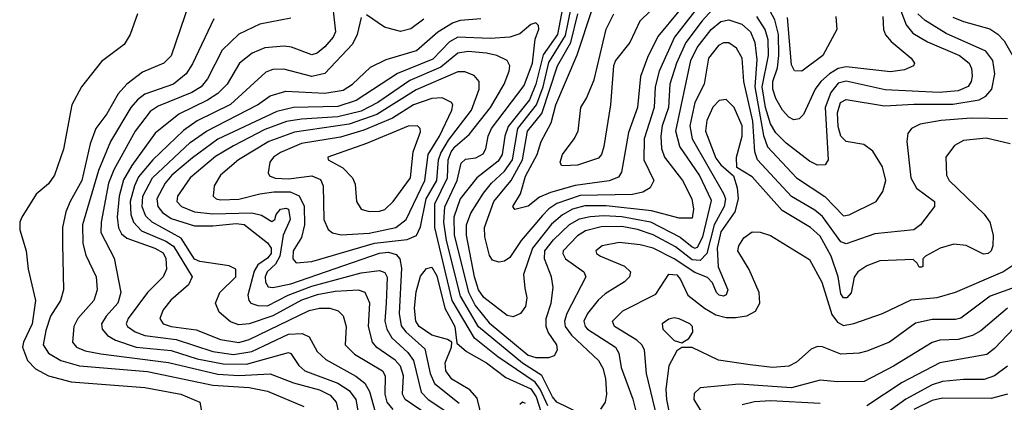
# Model space of a CAD drawing. Extents: x 997026 to 1115308, y 536381 to 619039.
# Tile 233 of 256: x 1027404 to 1031182, y 582944 to 584412. Entities that reach past the tile are written whole.
import ezdxf

# ---------------------------------------------------------------- set-up
doc = ezdxf.new("R2010")
doc.units = 0

msp = doc.modelspace()

# ---------------------------------------------------------------- linework, layer by layer
at = {"layer": '0CON20XD'}
for points in [[(1029502.2, 584537.8), (1029468.4, 584355), (1029413.2, 584276.8), (1029384.8, 584165), (1029360.4, 584105), (1029278.2, 584001.8), (1029265.4, 583965), (1029255.7, 583895), (1029240.1, 583869.9), (1029158, 583805), (1029093.7, 583725), (1029070.2, 583655), (1029070.8, 583585), (1029126.6, 583366.6), (1029151.3, 583315), (1029205, 583249.4), (1029355, 583124.9), (1029385, 583116.3), (1029434.7, 583115.3), (1029455.9, 583124.1), (1029468, 583145), (1029464.7, 583165), (1029432.5, 583212.5), (1029424.1, 583235), (1029424.8, 583265), (1029443.5, 583325), (1029451.1, 583385), (1029444.7, 583425), (1029417.7, 583495), (1029419.5, 583525), (1029452, 583568), (1029514.1, 583625.9), (1029552.6, 583647.4), (1029593.2, 583656.8), (1029645, 583660.8), (1029715, 583656.5), (1029825, 583636.8), (1029938.1, 583578.1), (1029985, 583541), (1029995, 583536), (1030005, 583539), (1030025, 583579.1), (1030058.1, 583718.1), (1030012.5, 583815), (1029936.6, 583925), (1029921.5, 583985), (1029979.3, 584255), (1030004, 584306), (1030057.3, 584375), (1030095, 584405.6), (1030125, 584412.1), (1030175, 584394.8), (1030208.8, 584365), (1030225.1, 584325), (1030232.2, 584257.8), (1030224.5, 584155), (1030258.3, 583968.3), (1030274, 583924), (1030385.1, 583805.1), (1030493.2, 583733.2), (1030565, 583660), (1030587.2, 583662.8), (1030690, 583715), (1030716.6, 583753.4), (1030728, 583795), (1030715, 583848), (1030677.9, 583907.9), (1030642.7, 583932.7), (1030575, 583945.3), (1030555.2, 583965.2), (1030545, 584002), (1030541.8, 584055), (1030553.4, 584095), (1030575, 584106.3), (1030722.2, 584082.2), (1030835, 584087.6)], [(1028599.8, 584515), (1028615.7, 584365), (1028607.3, 584345), (1028575, 584308.4), (1028545, 584284.2), (1028525, 584277.3), (1028447.3, 584307.3), (1028419, 584311), (1028345, 584304), (1028296.1, 584283.9), (1028248.2, 584245), (1028200.6, 584165), (1028165, 584129), (1028125, 584102.8), (1028015, 584049.4), (1027923.4, 583976.6), (1027835, 583853.1), (1027802.7, 583797.3), (1027785.9, 583735), (1027778, 583655), (1027783.1, 583613.1), (1027795, 583590.5), (1027815, 583573.3), (1027922.5, 583535), (1027955, 583517.4), (1027965, 583496), (1027967.3, 583455), (1027954.7, 583425), (1027894.9, 583365.1), (1027820.2, 583265), (1027813.2, 583245), (1027817.6, 583235), (1027847.2, 583215), (1027885, 583199.9), (1028004.7, 583184.7), (1028145, 583139), (1028225, 583127.9), (1028295, 583138.4), (1028435, 583205.7), (1028487.5, 583207.5), (1028514.8, 583194.8), (1028545, 583139.2), (1028578.4, 583108.4), (1028694.2, 583044.2), (1028727.9, 583017.9), (1028745.8, 582985.8), (1028774.1, 582885)], [(1030075, 584465.9), (1030022.5, 584407.5), (1029960.5, 584325), (1029924.3, 584245), (1029898.6, 584165), (1029893.3, 584075), (1029869.7, 584005), (1029864, 583965), (1029867.3, 583917.3), (1029878.7, 583885), (1029947.5, 583795), (1029983.1, 583725), (1029990, 583685), (1029985, 583650), (1029935, 583650.2), (1029829, 583679), (1029655, 583698.5), (1029572.3, 583697.7), (1029525, 583685.4), (1029486.6, 583663.4), (1029445, 583627.5), (1029371.8, 583535), (1029337.7, 583435), (1029342.6, 583382.6), (1029349.6, 583345), (1029345, 583311.2), (1029325.4, 583284.6), (1029297.5, 583272.5), (1029275, 583277.5), (1029185, 583345.7), (1029165, 583375.9), (1029148.8, 583425), (1029118.5, 583585), (1029118.5, 583625), (1029135, 583670.4), (1029183.4, 583746.6), (1029214.4, 583785), (1029265, 583831.3), (1029295.3, 583874.7), (1029315.9, 583994.1), (1029387.7, 584085), (1029412.7, 584155), (1029435, 584248.1), (1029498.2, 584351.8), (1029532.2, 584515)], [(1030028.8, 584491.2), (1029916.6, 584345), (1029857.6, 584215), (1029842.9, 584155), (1029839.1, 584075), (1029800.6, 583955), (1029799.4, 583875), (1029837.8, 583795), (1029823.2, 583766.8), (1029795, 583750.9), (1029755, 583741.7), (1029555, 583738), (1029465, 583706.7), (1029435, 583686.8), (1029409.7, 583660.3), (1029328.1, 583565), (1029285, 583499.1), (1029265, 583485.3), (1029242.3, 583482.3), (1029218.9, 583488.9), (1029207.4, 583507.4), (1029188.5, 583578.5), (1029187.9, 583615), (1029223.2, 583715), (1029290, 583795), (1029332.9, 583875), (1029352.2, 583985), (1029407.6, 584052.4), (1029468.1, 584235), (1029519.1, 584325), (1029545.5, 584435)], [(1028054.7, 584475.3), (1027985, 584273.3), (1027957.8, 584245), (1027875, 584211.1), (1027815.1, 584164.9), (1027782.6, 584127.4), (1027739.1, 584050.9), (1027696.5, 583995), (1027674, 583936), (1027642.8, 583795), (1027597.3, 583715), (1027581.3, 583675), (1027569, 583615), (1027569, 583551), (1027572.7, 583375), (1027560.7, 583335), (1027522, 583275), (1027505, 583220), (1027494.8, 583165), (1027515, 583132.3), (1027561.8, 583105), (1027633.5, 583083.5), (1027895, 583062.6), (1028145, 583009.4), (1028285, 583000.4), (1028355, 582987.2), (1028495, 582927.9)], [(1029933.1, 584445), (1029852.1, 584347.9), (1029813.1, 584266.9), (1029786.3, 584193.7), (1029774.8, 584075), (1029740.1, 583979.9), (1029713, 583827), (1029702, 583808), (1029665.9, 583794.1), (1029535, 583775.8), (1029441.4, 583748.6), (1029398.8, 583731.2), (1029355, 583696), (1029303.8, 583683.8), (1029296.2, 583695), (1029325.6, 583744.4), (1029345, 583812.4), (1029389.3, 583895), (1029404.8, 583945.2), (1029443.8, 584016.2), (1029461.8, 584085), (1029542.8, 584277.2), (1029602, 584455)], [(1029825, 584445.7), (1029784, 584406), (1029745.4, 584325), (1029690, 584255), (1029682.9, 584235), (1029671.2, 584085), (1029645.8, 583925), (1029636.7, 583895), (1029625, 583881.2), (1029545, 583854.2), (1029490.9, 583850.9), (1029483.2, 583853.2), (1029478.6, 583865), (1029487.5, 583895), (1029532.1, 583955), (1029546.5, 583985), (1029557.5, 584075), (1029579.1, 584110.9), (1029608.3, 584181.7), (1029655, 584376.2), (1029683.3, 584435)], [(1030775, 584473.3), (1030805, 584392.7), (1030830.8, 584360.8), (1030887.5, 584327.5), (1031009.6, 584275), (1031047.5, 584245), (1031056.7, 584225), (1031058.5, 584195), (1031055.6, 584175), (1031043.6, 584156.4), (1031005, 584138.8), (1030932.7, 584132.7), (1030725, 584142.6), (1030575, 584176.5), (1030545, 584168.3), (1030516.6, 584133.4), (1030495.4, 584075), (1030505.9, 583874.1), (1030494.7, 583855.3), (1030465, 583854.1), (1030435, 583869.1), (1030345, 583938), (1030305, 583977.7), (1030285, 584012.2), (1030265.3, 584075.3), (1030253.6, 584155), (1030277.2, 584275), (1030276.2, 584335), (1030265.1, 584375.1), (1030232.7, 584425)], [(1030716.5, 584425), (1030718.9, 584375), (1030726.1, 584353.9), (1030748.3, 584328.3), (1030824.4, 584265), (1030837.5, 584245), (1030834, 584235), (1030799.8, 584220.2), (1030745, 584212.7), (1030575, 584230.7), (1030545, 584224.9), (1030511.3, 584205), (1030478, 584175), (1030456.4, 584145), (1030412.1, 584047.9), (1030395, 584031.5), (1030375, 584028.5), (1030355, 584038), (1030331.2, 584065), (1030305, 584109.5), (1030293.4, 584145), (1030294.3, 584175), (1030311.9, 584228.1), (1030317.6, 584275), (1030315.5, 584355), (1030302, 584412), (1030273.9, 584463.9)], [(1027856.5, 584435), (1027827.9, 584355), (1027805, 584317.1), (1027718.6, 584251.4), (1027640.8, 584155), (1027604.3, 584085), (1027571.9, 583915), (1027538.1, 583815), (1027515, 583782.5), (1027467.6, 583742.4), (1027412.9, 583655), (1027404.3, 583635), (1027404.2, 583605.8), (1027428.9, 583525), (1027437.1, 583455), (1027464.4, 583335), (1027452.3, 583245), (1027418.4, 583175), (1027415.2, 583155), (1027433.8, 583105), (1027465, 583072.9), (1027515, 583045.7), (1027602, 583022), (1027885, 583000.8), (1028022.9, 582975), (1028096, 582945), (1028104.3, 582895)], [(1028149.1, 584415), (1028067.2, 584242.8), (1028043.2, 584205), (1027995, 584165.2), (1027885, 584126.3), (1027855.8, 584104.2), (1027830.7, 584075), (1027752.4, 583945), (1027706.1, 583833.9), (1027644.6, 583625.4), (1027646.2, 583553.8), (1027658.2, 583508.2), (1027697.4, 583425), (1027701.9, 583375), (1027688.1, 583335), (1027627.9, 583265), (1027611.8, 583235), (1027606.8, 583175), (1027622.7, 583155), (1027655, 583142), (1027715, 583129.7), (1027975, 583097), (1028165, 583052.3), (1028245, 583047), (1028365, 583053.2), (1028455, 583018.1), (1028555, 582991.4), (1028595, 582971.6), (1028619, 582945), (1028629.8, 582895)], [(1028445, 584418.7), (1028325, 584394.7), (1028245, 584357.1), (1028180.5, 584295), (1028125.2, 584185), (1028101, 584155), (1028065, 584133.4), (1027935, 584080.6), (1027905, 584060.2), (1027847.8, 583985), (1027765, 583836.5), (1027745.3, 583784.7), (1027716.5, 583635), (1027715.8, 583595.8), (1027766.9, 583496.9), (1027792.5, 583365), (1027781.3, 583325), (1027735.7, 583275), (1027717.7, 583245), (1027720.5, 583225), (1027740.6, 583200.6), (1027771.8, 583181.8), (1027850.5, 583155), (1027985, 583142.2), (1028085, 583111.1), (1028185, 583091.5), (1028275, 583090.7), (1028435, 583135.4), (1028445, 583130.9), (1028474.7, 583085), (1028498.7, 583065), (1028625, 583017.9), (1028669, 582989), (1028694, 582955), (1028708.9, 582868.9)], [(1028715, 584421.2), (1028699.6, 584355), (1028681.8, 584318.2), (1028575, 584205.3), (1028525, 584194.8), (1028418, 584222), (1028375, 584220.5), (1028348.7, 584211.3), (1028212.6, 584087.4), (1028085.7, 584024.3), (1028032.6, 583987.4), (1027915, 583874.8), (1027860.6, 583809.4), (1027844.4, 583775), (1027828.6, 583715), (1027831.2, 583665), (1027841.3, 583635), (1027872.1, 583602.1), (1027965, 583562.2), (1027995, 583542.7), (1028065.9, 583425), (1028052, 583395), (1027983.8, 583336.2), (1027955, 583298.9), (1027941.5, 583265), (1027954.5, 583245), (1027985, 583234.9), (1028081.8, 583221.8), (1028175, 583185.2), (1028245, 583174), (1028285, 583185.5), (1028515, 583295.8), (1028555, 583305.5), (1028594.8, 583304.8), (1028625.6, 583295.6), (1028645.6, 583275.6), (1028656.7, 583235), (1028653.4, 583165), (1028689, 583129), (1028795.8, 583065), (1028806, 583045), (1028804.8, 582975), (1028813.2, 582945), (1028836.1, 582916.1)], [(1028971.6, 582895), (1028882.8, 582955), (1028872.8, 582975), (1028876.4, 583045), (1028865, 583082.4), (1028845, 583105.2), (1028774.2, 583154.2), (1028758.5, 583175), (1028743.2, 583235), (1028747.6, 583325), (1028729.7, 583365), (1028704.4, 583374.4), (1028615, 583368.7), (1028545, 583356.8), (1028485, 583335.3), (1028375, 583276), (1028285, 583245.5), (1028245, 583241.2), (1028212.5, 583252.5), (1028169.8, 583289.8), (1028156, 583325), (1028172.7, 583365), (1028234.1, 583425), (1028233.6, 583455), (1028208.3, 583468.3), (1028095, 583484.3), (1028075, 583493.2), (1028023.3, 583573.3), (1027912.3, 583635), (1027888.8, 583658.8), (1027874.1, 583694.1), (1027876.3, 583735), (1027914.2, 583805), (1028058.8, 583941.2), (1028121.1, 583985), (1028316.9, 584085), (1028365, 584120), (1028425, 584138.1), (1028575, 584130.7), (1028645, 584142.3), (1028680.9, 584165), (1028750.1, 584229.9), (1028811, 584259), (1028926.3, 584293.7), (1029008.2, 584365), (1029065, 584400.6), (1029095, 584410.3), (1029173.7, 584416.3)], [(1028955, 584414.2), (1028905, 584377.1), (1028865, 584367.1), (1028803.8, 584383.8), (1028735, 584430.6)], [(1030536, 584425), (1030539.2, 584375), (1030485.4, 584275), (1030405, 584214.7), (1030376.5, 584216.5), (1030365, 584239.2), (1030350.8, 584420.8)], [(1030835, 584087.6), (1030985, 584087.9), (1031085.5, 584104.5), (1031111, 584119), (1031134.8, 584145.2), (1031145.2, 584204.8), (1031138.1, 584255), (1031111.7, 584291.7), (1030959, 584359), (1030879, 584409), (1030850.9, 584435)], [(1030985, 584422.2), (1031025, 584404.8), (1031126.6, 584376.6), (1031157.2, 584357.2), (1031181.7, 584331.7), (1031236, 584235)], [(1029555, 582901.5), (1029465.6, 582945), (1029448.5, 582965), (1029407.2, 583047.2), (1029333.7, 583093.7), (1029165, 583233.1), (1029095, 583351.2), (1029042.1, 583565), (1029032.1, 583635), (1029035.6, 583694.4), (1029082.8, 583795), (1029097.8, 583862.2), (1029115, 583876.9), (1029155, 583882), (1029182.6, 583897.4), (1029193.3, 583916.7), (1029202.2, 583965), (1029214.5, 583995), (1029339.7, 584160.3), (1029372, 584245), (1029382.1, 584337.9), (1029396.4, 584376.4), (1029395, 584390), (1029385, 584400), (1029365, 584393.3), (1029322.6, 584357.4), (1029284.4, 584345.6), (1029209.4, 584340.6), (1029085, 584345.5), (1029052.8, 584327.2), (1028988.8, 584261.2), (1028854.1, 584205.9), (1028695, 584102.5), (1028625, 584079.3), (1028455, 584075.9), (1028390.7, 584059.3), (1028165, 583953.2), (1028067.9, 583882.1), (1027988.4, 583815), (1027962.2, 583785), (1027929.8, 583725), (1027934.1, 583695), (1027951.9, 583671.9), (1027985, 583648.7), (1028075, 583620.9), (1028145, 583620.6), (1028235, 583630.4), (1028265, 583625.7), (1028355.6, 583555.6), (1028369.3, 583535), (1028368.7, 583515), (1028355, 583497.4), (1028318.6, 583471.4), (1028303.3, 583446.7), (1028279.3, 583355), (1028282.8, 583335), (1028291.5, 583325), (1028318, 583315), (1028355, 583314.6), (1028434.6, 583355.4), (1028525, 583389.3), (1028715, 583441.4), (1028785, 583449.8), (1028805, 583442), (1028813.8, 583423.8), (1028810.9, 583325), (1028805.7, 583255), (1028812.3, 583225), (1028831.8, 583191.8), (1028893.2, 583135), (1028914.9, 583104.9), (1028945, 582982.7), (1028971.4, 582955), (1029055, 582900.2)], [(1031195, 584032.3), (1031055, 584033.9), (1030940, 584025), (1030858.7, 584011.3), (1030825.4, 583995), (1030812.2, 583975), (1030807.9, 583945), (1030823.3, 583805), (1030845, 583766.2), (1030914.4, 583715), (1030914.4, 583695), (1030860.4, 583625), (1030835, 583605.3), (1030685, 583590.2), (1030605, 583562.6), (1030575, 583551.6), (1030555, 583559.3), (1030485, 583656.8), (1030455, 583681.1), (1030365, 583734.3), (1030235.6, 583875), (1030224.6, 583905), (1030216.8, 584023.2), (1030183.2, 584175), (1030176.8, 584265), (1030155, 584302.7), (1030125, 584323.5), (1030105, 584323.6), (1030085, 584313.2), (1030047, 584265), (1030030.4, 584165), (1029995.1, 584094.9), (1029974.9, 584004.9), (1029984.6, 583955), (1030105, 583744.7), (1030112.1, 583725), (1030107.6, 583695), (1030068.4, 583625), (1030040.4, 583515), (1030015, 583487.8), (1029985, 583490.7), (1029920.6, 583540.6), (1029835, 583587), (1029775, 583607.7), (1029715, 583618.2), (1029635, 583617.9), (1029575, 583601.4), (1029545, 583582.6), (1029488.9, 583525), (1029487.6, 583515), (1029498.6, 583495), (1029568.2, 583445), (1029577.1, 583425), (1029503.8, 583285), (1029494.5, 583255), (1029497, 583235), (1029521.9, 583201.9), (1029625, 583104.6), (1029641.6, 583075), (1029652, 583035), (1029656.2, 582975), (1029650.7, 582945), (1029632.3, 582917.7)], [(1029430.1, 582930.1), (1029401.4, 582995), (1029381.7, 583021.7), (1029238.6, 583118.6), (1029149.9, 583189.9), (1029064.2, 583335), (1028997, 583615), (1028996.5, 583705), (1029045.5, 583805), (1029048.8, 583875), (1029060.2, 583905), (1029075, 583925.1), (1029128.9, 583971.1), (1029211.2, 584075), (1029263.5, 584165), (1029281.9, 584215), (1029284.7, 584235), (1029275, 584256.2), (1029234.5, 584274.5), (1029195, 584283.5), (1029125, 584289.7), (1029085, 584283.5), (1029020.2, 584229.8), (1028900.9, 584179.1), (1028778.3, 584095), (1028715, 584061.4), (1028625, 584039.2), (1028485, 584031.1), (1028428.3, 584021.7), (1028345, 583990.5), (1028225, 583928.6), (1028155, 583887.2), (1028058.7, 583805), (1028009.5, 583735), (1028007.4, 583715), (1028024.9, 583694.9), (1028075, 583674.4), (1028145, 583667.7), (1028295, 583671.3), (1028331.5, 583661.5), (1028372, 583638), (1028383.8, 583645), (1028388.6, 583665), (1028405.4, 583684.6), (1028425, 583689.6), (1028435, 583685.4), (1028441.8, 583645), (1028414.8, 583585.2), (1028402.9, 583505), (1028385.5, 583474.5), (1028354, 583445), (1028345.7, 583425.7), (1028347.2, 583405), (1028357.5, 583387.5), (1028375, 583384.4), (1028445, 583398.6), (1028785, 583516.1), (1028819.5, 583519.5), (1028848.3, 583511.7), (1028863.1, 583495), (1028869.3, 583459.3), (1028860.8, 583285), (1028867.8, 583237.8), (1028885.2, 583215), (1028959.3, 583149.3), (1028978.6, 583055), (1028996.4, 583016.4), (1029091.1, 582941.1)], [(1028465, 583479.5), (1028525, 583484.8), (1028765.2, 583554.8), (1028890.7, 583569.3), (1028926.3, 583583.7), (1028942.7, 583617.3), (1028963.7, 583725), (1029005.4, 583795.4), (1029011.8, 583875), (1029019.6, 583900.4), (1029049.6, 583950.4), (1029138.2, 584065), (1029167.1, 584145), (1029166.6, 584175), (1029147.5, 584197.5), (1029111.9, 584211.9), (1029085, 584211.7), (1028925, 584143), (1028775, 584047.8), (1028668.6, 584011.4), (1028458.8, 583981.2), (1028360.3, 583945), (1028244.1, 583875), (1028174.7, 583815), (1028150, 583775), (1028146.7, 583735), (1028157.5, 583725), (1028175, 583721), (1028245, 583723.4), (1028325.6, 583744.4), (1028378.8, 583751.2), (1028441.5, 583751.5), (1028476.5, 583736.5), (1028496, 583696), (1028497.5, 583625), (1028485, 583576.2), (1028453.7, 583525), (1028451.8, 583495), (1028465, 583479.5)], [(1028637.2, 583587.2), (1028745, 583593.5), (1028847.3, 583615), (1028887.6, 583645), (1028959.3, 583795), (1028971.6, 583895), (1029015.3, 583965), (1029061.9, 584065), (1029066.6, 584085), (1029061.5, 584095), (1029025, 584112.4), (1028985, 584110.2), (1028915, 584085.1), (1028835.1, 584034.9), (1028725, 583987.7), (1028635, 583961), (1028485, 583937), (1028405, 583902.2), (1028378.5, 583885), (1028363.8, 583865), (1028357.1, 583825), (1028362.6, 583812.6), (1028384.4, 583804.4), (1028435, 583801.5), (1028525, 583812.7), (1028558.9, 583798.9), (1028569.2, 583775), (1028570.9, 583645), (1028587.5, 583607.5), (1028604.8, 583594.8), (1028637.2, 583587.2)], [(1031205, 583935.7), (1031112.6, 583957.4), (1031025, 583948.2), (1030990.4, 583929.6), (1030958.2, 583885), (1030960.7, 583815), (1030970, 583795), (1031105, 583665.5), (1031126.2, 583635), (1031139.6, 583585), (1031138.7, 583545), (1031132.1, 583525), (1031120.8, 583515), (1031102, 583512), (1031036.2, 583546.2), (1030988.9, 583551.1), (1030936.2, 583535), (1030880, 583505), (1030870, 583495), (1030870, 583465), (1030865, 583462.5), (1030855, 583462.5), (1030848.3, 583478.3), (1030832.5, 583492.5), (1030705, 583486.9), (1030655, 583467.3), (1030620.5, 583445), (1030606.1, 583423.9), (1030595, 583364.2), (1030577.5, 583345), (1030565, 583345.5), (1030555, 583360.8), (1030545.2, 583425), (1030518.4, 583505), (1030475, 583581.6), (1030438.4, 583615), (1030329.6, 583679.6), (1030215, 583808.8), (1030155.4, 583845.4), (1030154.3, 583884.3), (1030175.8, 583965), (1030176.4, 584005), (1030145.4, 584075.4), (1030115, 584105.4), (1030088.3, 584101.7), (1030063.9, 584076.1), (1030040.6, 584025), (1030036.2, 583985), (1030075, 583881.4), (1030095, 583855.2), (1030142.8, 583812.8), (1030156.9, 583766.9), (1030160.7, 583725), (1030147.6, 583675), (1030095, 583598.1), (1030080.8, 583535), (1030083.8, 583463.8), (1030120.9, 583375), (1030115, 583355.8), (1030105, 583350.9), (1030087.5, 583355), (1030077.8, 583365), (1030062.8, 583402.8), (1030043.2, 583423.2), (1029995, 583441.6), (1029915, 583494.9), (1029835, 583535.7), (1029785, 583548.7), (1029705, 583556.9), (1029638.6, 583545), (1029614.5, 583525), (1029617.5, 583515), (1029632.2, 583505), (1029725, 583466.5), (1029747.3, 583445), (1029743.8, 583425), (1029725, 583406.1), (1029650.2, 583359.8), (1029623.6, 583336.4), (1029583, 583285), (1029569.3, 583255), (1029573.8, 583235), (1029583.2, 583225), (1029690.3, 583155), (1029702.6, 583132.6), (1029712.4, 583077.6), (1029756.2, 582956.2), (1029771.8, 582895)], [(1028745, 583676.2), (1028785, 583677.3), (1028805, 583684.1), (1028837.5, 583715), (1028904.2, 583805), (1028913.9, 583905), (1028942, 583982), (1028940.5, 583995), (1028930, 584005), (1028895, 584003.7), (1028735, 583936.8), (1028586.2, 583885), (1028588, 583875), (1028643.7, 583843.7), (1028681.5, 583805), (1028690.8, 583780.8), (1028696.9, 583715), (1028714.8, 583684.8), (1028745, 583676.2)], [(1029850.8, 582885), (1029809.8, 583055), (1029801.6, 583145), (1029791.2, 583165), (1029772.4, 583182.4), (1029686.9, 583235), (1029678.8, 583255), (1029718.5, 583295), (1029845, 583358.8), (1029895, 583435.2), (1029925, 583432.5), (1029939.3, 583415), (1029967.7, 583355), (1030031.6, 583305), (1030075, 583279.5), (1030115, 583269.3), (1030150.9, 583269.1), (1030193.7, 583276.3), (1030226.9, 583293.1), (1030244.6, 583325), (1030242, 583365), (1030203.4, 583453.4), (1030159.1, 583525), (1030163.6, 583545), (1030182.2, 583575), (1030215, 583598.6), (1030245, 583596.7), (1030285, 583584.5), (1030435, 583491.9), (1030481.9, 583405), (1030520.4, 583280.4), (1030541.8, 583251.8), (1030565, 583239), (1030605, 583245.8), (1030715, 583284.2), (1030825, 583337.3), (1030925, 583346.1), (1030995, 583367), (1031176.4, 583445), (1031245, 583490.7)], [(1029180.3, 582875), (1029160, 582960), (1029132, 582992), (1029062.2, 583032.2), (1029039.8, 583065), (1029037.3, 583095), (1029061.2, 583155), (1029062, 583175), (1029045.3, 583185.3), (1028985, 583202), (1028937, 583235), (1028924.1, 583255), (1028918.5, 583305), (1028925, 583368), (1028942.3, 583427.7), (1028965, 583457.5), (1028985, 583462.7), (1029005, 583429.1), (1029035.2, 583305.2), (1029073.9, 583235), (1029081.2, 583171.2), (1029118.7, 583138.7), (1029195.2, 583095), (1029269.5, 583039.5), (1029365, 582995.3), (1029385.3, 582965.3), (1029405.1, 582905.1)], [(1031358.9, 583435), (1031128.3, 583351.7), (1031015, 583266.9), (1030995, 583261.9), (1030905, 583261.5), (1030842, 583248), (1030742.2, 583175), (1030655, 583139.7), (1030625, 583132.2), (1030555, 583128.2), (1030485, 583156.2), (1030465, 583158.2), (1030441.7, 583148.3), (1030385, 583097.9), (1030355, 583082.9), (1030292.8, 583077.2), (1030207.4, 583087.4)], [(1031195, 583304.8), (1031091.5, 583218.5), (1031059.9, 583200.1), (1031005.2, 583185.2), (1030935, 583182.3), (1030905, 583173.9), (1030757.1, 583082.9), (1030645, 583024.3), (1030542.2, 583022.2), (1030475, 583029), (1030365, 582999), (1030165, 583014.1), (1030015, 583000), (1029991.7, 582978.3), (1029991.1, 582955), (1030019, 582909)], [(1029945, 583172.5), (1029971.2, 583188.8), (1029986.6, 583213.4), (1029985.6, 583235), (1029975.6, 583245), (1029935, 583264.7), (1029915, 583267.9), (1029895, 583262.8), (1029868.9, 583245), (1029872.5, 583225), (1029915, 583180.6), (1029945, 583172.5)], [(1031244.7, 583255), (1031145, 583150.6), (1031115, 583126.8), (1030935, 583094.8), (1030790.4, 583019.6), (1030655, 582931)], [(1030207.4, 583087.4), (1030085, 583106.2), (1029985, 583154.4), (1029945, 583154), (1029925, 583141.4), (1029895.5, 583084.5), (1029883.7, 582995), (1029885.7, 582955), (1029915.9, 582805)], [(1031195, 583082.5), (1031144.8, 583045.2), (1031105, 583031.2), (1031025, 583031.9), (1030945, 583023.2), (1030905, 583010.6), (1030803.7, 582956.3), (1030685, 582870.8)], [(1031195, 582975.2), (1031131.7, 582958.3), (1030945, 582959.7), (1030905, 582950.7), (1030835, 582916.2)], [(1029345, 582938.8), (1029333.3, 582945), (1029323.8, 582935)], [(1030475, 582939.8), (1030285, 582949.1), (1030223.6, 582946.4), (1030175.8, 582934.2)]]:
    msp.add_lwpolyline(points, dxfattribs=at)

doc.saveas('drawing.dxf')
